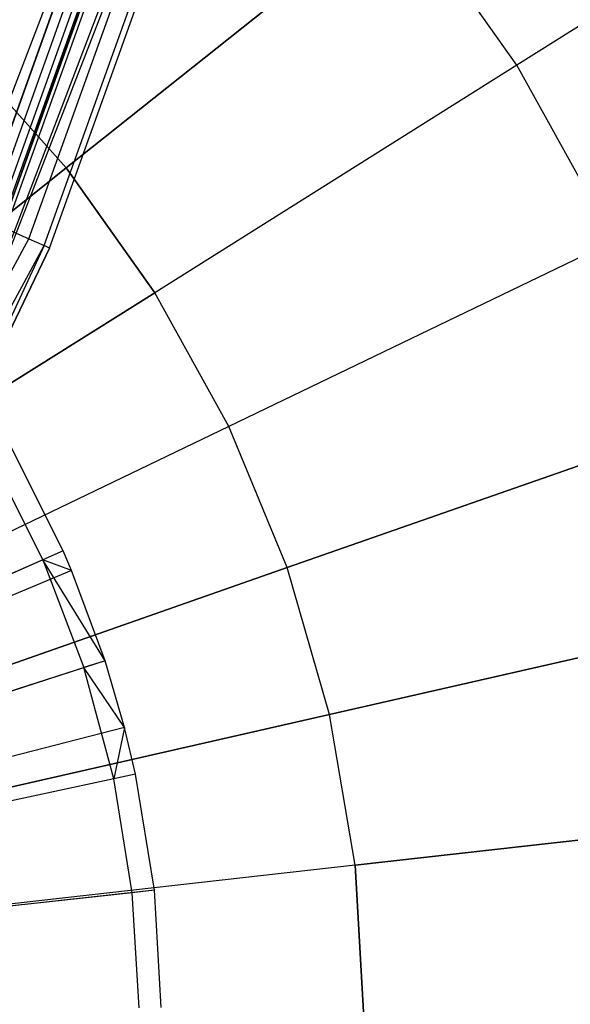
# Model space of a CAD drawing. Extents: x 0.2 to 44.2, y -21.9 to 24.
# Tile 111 of 239: x 38.1 to 39.2, y -8.6 to -6.7. Entities that reach past the tile are written whole.
import ezdxf

# ---------------------------------------------------------------- set-up
doc = ezdxf.new("R2010")
doc.units = 0
doc.header["$LTSCALE"] = 2.54
doc.layers.get('0').update_dxf_attribs({"color": 13, "linetype": 'CONTINUOUS'})

# ---------------------------------------------------------------- blocks, each defined once
blk = doc.blocks.new('GRUPUJ_2')
at = {"color": 0}
for p, q in [((34.2141, 10.4802, 18.6542), (34.1119, 10.684, 18.6542)), ((34.2141, 10.4802, 18.6542), (34.1119, 10.684, 18.6542)), ((34.1748, 10.463, 18.6744), (34.0746, 10.6628, 18.6744)), ((34.1748, 10.463, 18.6744), (34.0746, 10.6628, 18.6744)), ((34.2141, 10.4802, 18.6542), (32.5296, 9.7399, 19.2042)), ((34.2141, 10.4802, 18.6542), (32.5296, 9.7399, 19.2042)), ((34.2141, 10.4802, 18.6542), (34.1748, 10.463, 18.6744)), ((34.2141, 10.4802, 18.6542), (34.1748, 10.463, 18.6744)), ((34.2304, 10.4421, 18.6542), (34.2141, 10.4802, 18.6542)), ((34.2304, 10.4421, 18.6542), (34.2141, 10.4802, 18.6542)), ((34.1748, 10.463, 18.6744), (33.9235, 10.3525, 18.7944)), ((34.1748, 10.463, 18.6744), (33.9235, 10.3525, 18.7944)), ((34.2951, 10.2672, 18.6542), (34.1748, 10.463, 18.6744)), ((34.1748, 10.463, 18.6744), (34.2543, 10.254, 18.6744)), ((34.2304, 10.4421, 18.6542), (34.1748, 10.463, 18.6744)), ((34.2951, 10.2672, 18.6542), (34.1748, 10.463, 18.6744)), ((34.2304, 10.4421, 18.6542), (34.1748, 10.463, 18.6744)), ((34.1748, 10.463, 18.6744), (34.2543, 10.254, 18.6744)), ((34.2304, 10.4421, 18.6542), (32.5326, 9.7329, 19.2042)), ((34.2304, 10.4421, 18.6542), (32.5326, 9.7329, 19.2042)), ((34.2951, 10.2672, 18.6542), (34.2304, 10.4421, 18.6542)), ((34.2951, 10.2672, 18.6542), (34.2304, 10.4421, 18.6542)), ((34.2951, 10.2672, 18.6542), (32.5444, 9.7011, 19.2042)), ((34.2951, 10.2672, 18.6542), (32.5444, 9.7011, 19.2042)), ((33.9931, 10.1696, 18.7944), (34.2543, 10.254, 18.6744)), ((33.9931, 10.1696, 18.7944), (34.2543, 10.254, 18.6744)), ((34.2951, 10.2672, 18.6542), (34.2543, 10.254, 18.6744)), ((34.2951, 10.2672, 18.6542), (34.2543, 10.254, 18.6744)), ((34.3122, 10.0381, 18.6744), (34.2543, 10.254, 18.6744)), ((34.3122, 10.0381, 18.6744), (34.2543, 10.254, 18.6744)), ((34.3327, 10.1378, 18.6542), (34.2543, 10.254, 18.6744)), ((34.3327, 10.1378, 18.6542), (34.2543, 10.254, 18.6744)), ((34.3327, 10.1378, 18.6542), (34.2951, 10.2672, 18.6542)), ((34.3327, 10.1378, 18.6542), (34.2951, 10.2672, 18.6542)), ((34.3327, 10.1378, 18.6542), (32.5512, 9.6775, 19.2042)), ((34.3327, 10.1378, 18.6542), (32.5512, 9.6775, 19.2042)), ((34.3327, 10.1378, 18.6542), (34.3122, 10.0381, 18.6744)), ((34.3327, 10.1378, 18.6542), (34.3122, 10.0381, 18.6744)), ((34.3542, 10.0471, 18.6542), (34.3327, 10.1378, 18.6542)), ((34.3542, 10.0471, 18.6542), (34.3327, 10.1378, 18.6542)), ((34.3542, 10.0471, 18.6542), (32.5551, 9.661, 19.2042)), ((34.3542, 10.0471, 18.6542), (32.5551, 9.661, 19.2042)), ((34.3542, 10.0471, 18.6542), (34.3122, 10.0381, 18.6744)), ((34.3542, 10.0471, 18.6542), (34.3122, 10.0381, 18.6744)), ((34.3907, 9.8221, 18.6542), (34.3542, 10.0471, 18.6542)), ((34.3907, 9.8221, 18.6542), (34.3542, 10.0471, 18.6542)), ((34.3122, 10.0381, 18.6744), (34.0439, 9.9805, 18.7944)), ((34.3122, 10.0381, 18.6744), (34.0439, 9.9805, 18.7944)), ((34.348, 9.8174, 18.6744), (34.3122, 10.0381, 18.6744)), ((34.348, 9.8174, 18.6744), (34.3122, 10.0381, 18.6744)), ((34.3907, 9.8221, 18.6542), (32.5618, 9.62, 19.2042)), ((34.3907, 9.8221, 18.6542), (32.5618, 9.62, 19.2042)), ((34.348, 9.8174, 18.6744), (34.0752, 9.7872, 18.7944)), ((34.348, 9.8174, 18.6744), (34.0752, 9.7872, 18.7944)), ((34.3907, 9.8221, 18.6542), (34.348, 9.8174, 18.6744)), ((34.3907, 9.8221, 18.6542), (34.348, 9.8174, 18.6744)), ((34.3613, 9.5942, 18.6744), (34.348, 9.8174, 18.6744)), ((34.3613, 9.5942, 18.6744), (34.348, 9.8174, 18.6744)), ((34.4042, 9.5946, 18.6542), (34.3907, 9.8221, 18.6542)), ((34.4042, 9.5946, 18.6542), (34.3907, 9.8221, 18.6542))]:
    blk.add_line(p, q, dxfattribs=at)
blk = doc.blocks.new('KARO-10934_STL')
at = {"color": 0}
for p, q in [((37.6702, -7.9348, 124.285), (39.0139, -4.4205, 124.285)), ((37.6702, -7.9348, 124.285), (39.0139, -4.4205, 124.285)), ((38.0677, -7.1058, 126.1525), (39.0139, -4.4205, 124.285)), ((38.0677, -7.1058, 126.1525), (39.0139, -4.4205, 124.285)), ((39.1106, -4.4459, 124.285), (37.7592, -7.9804, 124.285)), ((39.1106, -4.4459, 124.285), (37.7592, -7.9804, 124.285)), ((38.0223, -7.0855, 126.3025), (38.9183, -4.585, 126.3025)), ((38.0223, -7.0855, 126.3025), (38.9183, -4.585, 126.3025)), ((38.0229, -7.0858, 126.2025), (38.919, -4.5852, 126.2025)), ((38.0229, -7.0858, 126.2025), (38.919, -4.5852, 126.2025)), ((38.0401, -7.0935, 126.1984), (38.9371, -4.5901, 126.1984)), ((38.0401, -7.0935, 126.1984), (38.9371, -4.5901, 126.1984)), ((38.0546, -7.1, 126.1875), (38.9524, -4.5943, 126.1875)), ((38.0546, -7.1, 126.1875), (38.9524, -4.5943, 126.1875)), ((38.0643, -7.1043, 126.1714), (38.9626, -4.5971, 126.1714)), ((38.0643, -7.1043, 126.1714), (38.9626, -4.5971, 126.1714)), ((38.0677, -7.1058, 126.1525), (38.9662, -4.5981, 126.1525)), ((38.0677, -7.1058, 126.1525), (38.9662, -4.5981, 126.1525)), ((38.0746, -7.1089, 126.291), (38.9735, -4.6001, 126.291)), ((38.0746, -7.1089, 126.291), (38.9735, -4.6001, 126.291)), ((38.1189, -7.1287, 126.2584), (39.0204, -4.613, 126.2584)), ((38.1189, -7.1287, 126.2584), (39.0204, -4.613, 126.2584)), ((37.7592, -7.9804, 124.285), (39.0627, -4.6245, 126.1525)), ((37.7592, -7.9804, 124.285), (39.0627, -4.6245, 126.1525)), ((38.1485, -7.142, 126.2098), (39.0517, -4.6215, 126.2098)), ((38.1485, -7.142, 126.2098), (39.0517, -4.6215, 126.2098)), ((38.1589, -7.1466, 126.1525), (39.0627, -4.6245, 126.1525)), ((38.1589, -7.1466, 126.1525), (39.0627, -4.6245, 126.1525)), ((38.0746, -7.1089, 126.291), (38.1189, -7.1287, 126.2584)), ((38.0746, -7.1089, 126.291), (38.1189, -7.1287, 126.2584)), ((36.844, -9.4774, 126.2584), (38.1189, -7.1287, 126.2584)), ((36.844, -9.4774, 126.2584), (38.1189, -7.1287, 126.2584)), ((38.1189, -7.1287, 126.2584), (38.1485, -7.142, 126.2098)), ((38.1189, -7.1287, 126.2584), (38.1485, -7.142, 126.2098)), ((36.8712, -9.495, 126.2098), (38.1485, -7.142, 126.2098)), ((36.8712, -9.495, 126.2098), (38.1485, -7.142, 126.2098)), ((38.1485, -7.142, 126.2098), (37.7592, -7.9804, 126.1525)), ((38.1485, -7.142, 126.2098), (37.7592, -7.9804, 126.1525)), ((37.7592, -7.9804, 126.1525), (38.1589, -7.1466, 126.1525)), ((38.1589, -7.1466, 126.1525), (37.7592, -7.9804, 124.285)), ((37.7592, -7.9804, 126.1525), (38.1589, -7.1466, 126.1525)), ((38.1589, -7.1466, 126.1525), (37.7592, -7.9804, 124.285)), ((38.1589, -7.1466, 126.1525), (38.1485, -7.142, 126.2098)), ((38.1589, -7.1466, 126.1525), (38.1485, -7.142, 126.2098))]:
    blk.add_line(p, q, dxfattribs=at)
blk.add_blockref('GRUPUJ_2', (3.9714, -18.2138, 12.8689), dxfattribs=at)
blk = doc.blocks.new('GRUPUJ_1')
at = {"color": 0}
for p, q in [((39.5074, 15.5657, 29.3693), (38.8426, 15.148, 29.8033)), ((39.5074, 15.5657, 29.3693), (38.8426, 15.148, 29.8033)), ((39.5074, 15.5657, 15.8217), (38.8426, 15.148, 15.3878)), ((39.5074, 15.5657, 15.8217), (38.8426, 15.148, 15.3878)), ((37.9693, 14.9487, 30.1466), (38.6173, 15.4655, 29.8033)), ((37.9693, 14.9487, 30.1466), (38.6173, 15.4655, 29.8033)), ((38.6173, 15.4655, 15.3878), (37.9693, 14.9487, 15.0444)), ((38.6173, 15.4655, 15.3878), (37.9693, 14.9487, 15.0444)), ((38.8426, 15.148, 29.8033), (38.6173, 15.4655, 29.8033)), ((38.8426, 15.148, 29.8033), (38.6173, 15.4655, 29.8033)), ((38.8426, 15.148, 15.3878), (38.6173, 15.4655, 15.3878)), ((38.8426, 15.148, 15.3878), (38.6173, 15.4655, 15.3878)), ((37.7719, 15.1696, 30.1466), (37.9693, 14.9487, 30.1466)), ((37.7719, 15.1696, 30.1466), (37.9693, 14.9487, 30.1466)), ((37.9693, 14.9487, 15.0444), (37.7719, 15.1696, 15.0444)), ((37.9693, 14.9487, 15.0444), (37.7719, 15.1696, 15.0444)), ((38.8426, 15.148, 29.8033), (38.1408, 14.707, 30.1466)), ((38.8426, 15.148, 29.8033), (38.1408, 14.707, 30.1466)), ((38.8426, 15.148, 15.3878), (38.1408, 14.707, 15.0444)), ((38.8426, 15.148, 15.3878), (38.1408, 14.707, 15.0444)), ((39.0309, 14.8073, 29.8033), (38.8426, 15.148, 29.8033)), ((39.0309, 14.8073, 29.8033), (38.8426, 15.148, 29.8033)), ((39.0309, 14.8073, 15.3878), (38.8426, 15.148, 15.3878)), ((39.0309, 14.8073, 15.3878), (38.8426, 15.148, 15.3878)), ((37.2953, 14.4112, 30.3949), (37.9693, 14.9487, 30.1466)), ((37.2953, 14.4112, 30.3949), (37.9693, 14.9487, 30.1466)), ((37.9693, 14.9487, 15.0444), (37.2953, 14.4112, 14.7961)), ((37.9693, 14.9487, 15.0444), (37.2953, 14.4112, 14.7961)), ((37.9693, 14.9487, 30.1466), (38.1408, 14.707, 30.1466)), ((37.9693, 14.9487, 30.1466), (38.1408, 14.707, 30.1466)), ((38.1408, 14.707, 15.0444), (37.9693, 14.9487, 15.0444)), ((38.1408, 14.707, 15.0444), (37.9693, 14.9487, 15.0444)), ((39.0309, 14.8073, 29.8033), (38.2841, 14.4477, 30.1466)), ((39.0309, 14.8073, 29.8033), (38.2841, 14.4477, 30.1466)), ((39.0309, 14.8073, 15.3878), (38.2841, 14.4477, 15.0444)), ((39.0309, 14.8073, 15.3878), (38.2841, 14.4477, 15.0444)), ((37.4109, 14.2484, 30.3949), (38.1408, 14.707, 30.1466)), ((37.4109, 14.2484, 30.3949), (38.1408, 14.707, 30.1466)), ((38.1408, 14.707, 15.0444), (37.4109, 14.2484, 14.7961)), ((38.1408, 14.707, 15.0444), (37.4109, 14.2484, 14.7961)), ((38.2841, 14.4477, 30.1466), (38.1408, 14.707, 30.1466)), ((38.2841, 14.4477, 30.1466), (38.1408, 14.707, 30.1466)), ((38.2841, 14.4477, 15.0444), (38.1408, 14.707, 15.0444)), ((38.2841, 14.4477, 15.0444), (38.1408, 14.707, 15.0444)), ((38.2841, 14.4477, 30.1466), (37.5074, 14.0737, 30.3949)), ((38.2841, 14.4477, 30.1466), (37.5074, 14.0737, 30.3949)), ((38.2841, 14.4477, 15.0444), (37.5074, 14.0737, 14.7961)), ((38.2841, 14.4477, 15.0444), (37.5074, 14.0737, 14.7961)), ((38.3975, 14.174, 30.1466), (38.2841, 14.4477, 30.1466)), ((38.3975, 14.174, 30.1466), (38.2841, 14.4477, 30.1466)), ((38.3975, 14.174, 15.0444), (38.2841, 14.4477, 15.0444)), ((38.3975, 14.174, 15.0444), (38.2841, 14.4477, 15.0444)), ((38.3975, 14.174, 30.1466), (39.1798, 14.4477, 29.8033)), ((39.1798, 14.4477, 15.3878), (38.3975, 14.174, 15.0444)), ((38.3975, 14.174, 30.1466), (39.1798, 14.4477, 29.8033)), ((39.1798, 14.4477, 15.3878), (38.3975, 14.174, 15.0444)), ((37.5838, 13.8892, 30.3949), (38.3975, 14.174, 30.1466)), ((38.3975, 14.174, 15.0444), (37.5838, 13.8892, 14.7961)), ((37.5838, 13.8892, 30.3949), (38.3975, 14.174, 30.1466)), ((38.3975, 14.174, 15.0444), (37.5838, 13.8892, 14.7961)), ((38.4795, 13.8892, 30.1466), (38.3975, 14.174, 30.1466)), ((38.4795, 13.8892, 30.1466), (38.3975, 14.174, 30.1466)), ((38.4795, 13.8892, 15.0444), (38.3975, 14.174, 15.0444)), ((38.4795, 13.8892, 15.0444), (38.3975, 14.174, 15.0444)), ((39.2876, 14.0737, 29.8033), (38.4795, 13.8892, 30.1466)), ((38.4795, 13.8892, 15.0444), (39.2876, 14.0737, 15.3878)), ((39.2876, 14.0737, 29.8033), (38.4795, 13.8892, 30.1466)), ((38.4795, 13.8892, 15.0444), (39.2876, 14.0737, 15.3878)), ((38.4795, 13.8892, 30.1466), (37.6391, 13.6974, 30.3949)), ((37.6391, 13.6974, 14.7961), (38.4795, 13.8892, 15.0444)), ((38.4795, 13.8892, 30.1466), (37.6391, 13.6974, 30.3949)), ((37.6391, 13.6974, 14.7961), (38.4795, 13.8892, 15.0444)), ((38.5292, 13.5971, 30.1466), (38.4795, 13.8892, 30.1466)), ((38.5292, 13.5971, 30.1466), (38.4795, 13.8892, 30.1466)), ((38.5292, 13.5971, 15.0444), (38.4795, 13.8892, 15.0444)), ((38.5292, 13.5971, 15.0444), (38.4795, 13.8892, 15.0444)), ((39.3528, 13.6899, 29.8033), (38.5292, 13.5971, 30.1466)), ((38.5292, 13.5971, 15.0444), (39.3528, 13.6899, 15.3878)), ((39.3528, 13.6899, 29.8033), (38.5292, 13.5971, 30.1466)), ((38.5292, 13.5971, 15.0444), (39.3528, 13.6899, 15.3878)), ((38.5292, 13.5971, 30.1466), (37.6725, 13.5006, 30.3949)), ((38.5292, 13.5971, 30.1466), (37.6725, 13.5006, 30.3949)), ((38.5292, 13.5971, 15.0444), (37.6725, 13.5006, 14.7961)), ((38.5292, 13.5971, 15.0444), (37.6725, 13.5006, 14.7961)), ((38.5458, 13.3013, 30.1466), (38.5292, 13.5971, 30.1466)), ((38.5292, 13.5971, 15.0444), (38.5458, 13.3013, 15.0444)), ((38.5458, 13.3013, 30.1466), (38.5292, 13.5971, 30.1466)), ((38.5292, 13.5971, 15.0444), (38.5458, 13.3013, 15.0444))]:
    blk.add_line(p, q, dxfattribs=at)
blk = doc.blocks.new('GRUPUJ_3')
at = {"color": 0}
for name, p in [('GRUPUJ_1', (0, 0)), ('KARO-10934_STL', (-0.2222, 21.9402, -1.2505))]:
    blk.add_blockref(name, p, dxfattribs=at)

msp = doc.modelspace()

# ---------------------------------------------------------------- block references
at = {"color": 0}
msp.add_blockref('GRUPUJ_3', (0.2222, -21.9402, 1.2505), dxfattribs=at)

doc.saveas('drawing.dxf')
